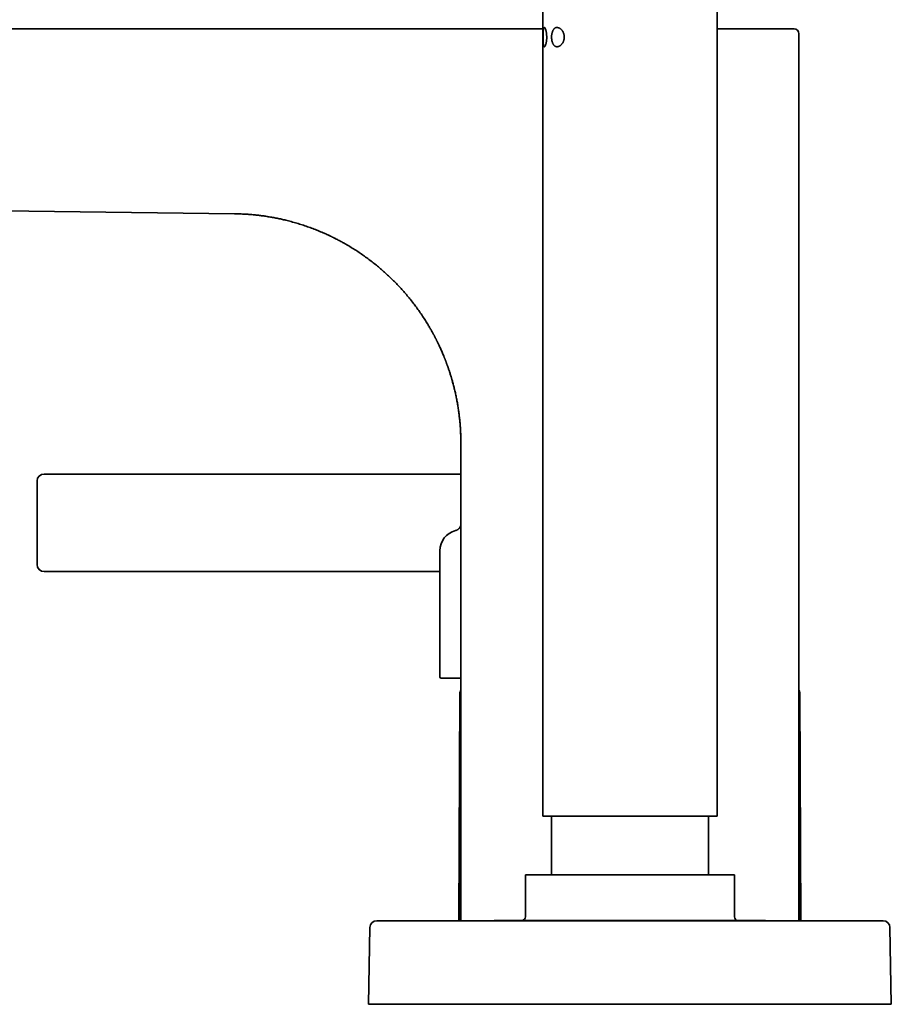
# Model space of a CAD drawing. Header units: millimetres. Extents: x 8 to 1134, y 12 to 735.
# Tile 2 of 28: x 151 to 277, y 521 to 662. Entities that reach past the tile are written whole.
import ezdxf

# ---------------------------------------------------------------- set-up
doc = ezdxf.new("R2010")
doc.units = ezdxf.units.MM

msp = doc.modelspace()

# ---------------------------------------------------------------- linework, layer by layer
at = {"color": 7, "linetype": 'Continuous', "lineweight": 35}
for p, q in [((226.54, 732.7), (226.54, 548.1)), ((251.54, 548.1), (251.54, 732.7)), ((65.1, 661.1), (180.75, 661.1)), ((182.3, 661.1), (182.3, 661.1)), ((263.29, 533.1), (263.29, 660.39)), ((182.29, 634.55), (182.32, 634.55)), ((182.29, 634.55), (182.32, 634.55)), ((182.29, 634.55), (182.29, 634.55)), ((213.64, 610.28), (213.66, 610.21)), ((214.74, 603.44), (214.74, 603.42)), ((214.79, 601.65), (214.79, 533.1)), ((211.67, 597.2), (154.99, 597.2)), ((153.99, 596.2), (153.99, 584.2)), ((211.78, 586.18), (211.78, 568.1)), ((211.67, 583.2), (154.99, 583.2)), ((211.67, 583.2), (211.78, 583.2)), ((214.3, 567.9), (211.98, 567.9)), ((214.79, 567.9), (214.3, 567.9)), ((214.79, 567.7), (214.57, 533.1)), ((263.5, 533.1), (263.29, 567.7)), ((214.65, 565.68), (214.51, 533.1)), ((263.57, 533.1), (263.42, 565.68)), ((239.04, 548.1), (226.54, 548.1)), ((227.79, 548.1), (227.79, 539.7)), ((251.54, 548.1), (239.04, 548.1)), ((250.29, 539.7), (250.29, 548.1)), ((224.04, 539.7), (224.04, 533.65)), ((254.04, 539.7), (224.04, 539.7)), ((254.04, 533.65), (254.04, 539.7)), ((203.54, 533.1), (274.54, 533.1)), ((219.56, 533.15), (219.56, 533.1)), ((258.51, 533.15), (219.56, 533.15)), ((258.51, 533.1), (258.51, 533.15)), ((201.54, 521.1), (201.73, 532.12)), ((276.35, 532.12), (276.54, 521.1)), ((201.54, 521.1), (203.54, 521.1)), ((203.54, 521.1), (274.54, 521.1)), ((274.54, 521.1), (276.54, 521.1))]:
    msp.add_line(p, q, dxfattribs=at)
at = {"color": 7, "linetype": 'Continuous', "lineweight": 35, "flags": 128}
msp.add_lwpolyline([(182.29, 634.55), (126.94, 635.24), (72.19, 635.92)], dxfattribs=at)
at = {"color": 7, "linetype": 'Continuous', "lineweight": 35}
for centre, radius, start, end in [((262.58, 660.39), 0.707, 0, 90), ((154.99, 596.2), 1, 90, 180), ((214.78, 586.18), 3, 104.4329, 179.9994), ((154.99, 584.2), 1, 180, 270), ((211.98, 568.1), 0.2, 180, 270), ((215.65, 565.68), 1, 150.8046, 179.75), ((262.42, 565.68), 1, 0.25, 29.1954), ((202.73, 532.1), 1, 90, 179), ((223.54, 533.65), 0.5, 270, 0), ((254.54, 533.65), 0.5, 180, 270), ((275.35, 532.1), 1, 1, 90)]:
    msp.add_arc(centre, radius, start, end, dxfattribs=at)
for points, knots in [([(182.3, 661.1), (182.2, 661.1), (182.02, 661.1), (181.75, 661.1), (181.47, 661.1), (181.18, 661.1), (180.94, 661.1), (180.79, 661.1), (180.75, 661.1)], [0, 0, 0, 0, 0.176661, 0.354738, 0.535644, 0.720796, 0.911608, 1, 1, 1, 1]), ([(183.34, 661.1), (183.32, 661.1), (183.15, 661.1), (182.83, 661.1), (182.5, 661.1), (182.33, 661.1), (182.3, 661.1)], [0, 0, 0, 0, 0.055866, 0.488821, 0.911831, 1, 1, 1, 1]), ([(183.34, 661.1), (184.88, 661.1), (186.88, 661.1), (188.9, 661.1), (189.39, 661.1), (189.42, 661.1), (189.45, 661.1), (189.48, 661.1), (189.49, 661.1), (189.51, 661.1), (189.53, 661.1), (189.56, 661.1), (189.61, 661.1), (189.67, 661.1), (189.74, 661.1), (189.84, 661.1), (189.95, 661.1), (190.08, 661.1), (190.23, 661.1), (190.39, 661.1), (190.57, 661.1), (190.77, 661.1), (190.97, 661.1), (191.19, 661.1), (191.42, 661.1), (191.66, 661.1), (191.91, 661.1), (192.15, 661.1), (192.39, 661.1), (192.59, 661.1), (192.73, 661.1), (192.82, 661.1), (192.91, 661.1), (193, 661.1), (193.08, 661.1), (193.15, 661.1), (193.31, 661.1), (193.57, 661.1), (193.94, 661.1), (194.33, 661.1), (194.72, 661.1), (195.09, 661.1), (195.45, 661.1), (195.79, 661.1), (196.05, 661.1), (196.24, 661.1), (196.36, 661.1), (196.48, 661.1), (196.6, 661.1), (196.72, 661.1), (197.97, 661.1), (200.02, 661.1), (202.22, 661.1), (203.28, 661.1), (203.53, 661.1), (203.6, 661.1), (203.66, 661.1), (203.73, 661.1), (203.8, 661.1), (203.87, 661.1), (204.01, 661.1), (204.24, 661.1), (204.57, 661.1), (204.92, 661.1), (205.28, 661.1), (205.66, 661.1), (206.05, 661.1), (206.46, 661.1), (206.89, 661.1), (207.33, 661.1), (207.81, 661.1), (208.33, 661.1), (208.88, 661.1), (209.45, 661.1), (209.97, 661.1), (210.42, 661.1), (210.81, 661.1), (211.2, 661.1), (211.59, 661.1), (211.96, 661.1), (212.31, 661.1), (212.65, 661.1), (212.98, 661.1), (213.29, 661.1), (213.58, 661.1), (213.85, 661.1), (214.11, 661.1), (214.35, 661.1), (214.53, 661.1), (214.67, 661.1), (214.77, 661.1), (214.87, 661.1), (214.99, 661.1), (215.1, 661.1), (215.21, 661.1), (215.49, 661.1), (216.1, 661.1), (217.03, 661.1), (217.79, 661.1), (218.21, 661.1), (218.27, 661.1), (218.31, 661.1), (218.33, 661.1), (218.37, 661.1), (218.41, 661.1), (218.48, 661.1), (218.56, 661.1), (218.67, 661.1), (218.8, 661.1), (218.96, 661.1), (219.14, 661.1), (219.33, 661.1), (219.53, 661.1), (219.68, 661.1), (219.78, 661.1), (219.83, 661.1), (219.88, 661.1), (219.93, 661.1), (219.98, 661.1), (220.03, 661.1), (220.16, 661.1), (220.35, 661.1), (220.6, 661.1), (220.83, 661.1), (221.06, 661.1), (221.27, 661.1), (221.47, 661.1), (221.65, 661.1), (221.79, 661.1), (221.89, 661.1), (221.97, 661.1), (222.05, 661.1), (222.14, 661.1), (222.3, 661.1), (222.55, 661.1), (222.9, 661.1), (223.25, 661.1), (223.53, 661.1), (223.73, 661.1), (223.88, 661.1), (224.03, 661.1), (224.18, 661.1), (224.33, 661.1), (224.51, 661.1), (224.73, 661.1), (224.98, 661.1), (225.23, 661.1), (225.47, 661.1), (225.73, 661.1), (226.09, 661.1), (226.35, 661.1), (226.54, 661.1)], [0, 0, 0, 0, 0.106937, 0.139234, 0.139977, 0.14072, 0.141463, 0.142206, 0.142522, 0.142621, 0.143245, 0.144023, 0.145008, 0.146452, 0.14819, 0.150222, 0.152889, 0.155936, 0.159363, 0.16317, 0.167357, 0.171924, 0.176578, 0.18157, 0.1869, 0.192568, 0.198573, 0.203922, 0.209513, 0.215346, 0.217365, 0.219411, 0.221484, 0.223585, 0.225714, 0.227113, 0.228488, 0.236927, 0.245101, 0.254488, 0.2635, 0.272138, 0.280401, 0.28829, 0.295804, 0.298654, 0.301445, 0.304179, 0.306855, 0.309589, 0.312912, 0.39383, 0.451503, 0.465713, 0.467309, 0.468904, 0.470499, 0.472094, 0.473689, 0.475284, 0.476518, 0.483725, 0.491289, 0.499329, 0.507736, 0.516511, 0.525654, 0.535164, 0.545042, 0.555287, 0.565901, 0.578224, 0.591008, 0.604254, 0.617961, 0.626813, 0.635847, 0.64504, 0.654006, 0.662606, 0.67084, 0.678709, 0.686213, 0.693351, 0.700124, 0.70642, 0.712363, 0.717954, 0.723192, 0.725038, 0.727397, 0.729977, 0.732557, 0.735138, 0.737719, 0.7403, 0.754501, 0.779877, 0.805276, 0.80714, 0.808897, 0.809393, 0.810018, 0.810771, 0.811653, 0.813298, 0.815261, 0.817542, 0.820739, 0.824405, 0.828539, 0.833142, 0.83758, 0.842381, 0.843508, 0.844654, 0.845818, 0.847001, 0.848202, 0.849421, 0.850616, 0.856728, 0.862532, 0.868028, 0.873216, 0.878097, 0.882669, 0.886933, 0.89089, 0.892233, 0.894186, 0.896121, 0.89804, 0.89994, 0.907237, 0.915822, 0.923999, 0.931769, 0.934904, 0.93843, 0.941918, 0.945369, 0.948783, 0.95216, 0.958098, 0.963917, 0.969619, 0.975202, 0.98124, 0.987283, 1, 1, 1, 1]), ([(226.58, 659.9), (226.58, 659.95), (226.58, 660.05), (226.58, 660.2), (226.58, 660.35), (226.59, 660.5), (226.59, 660.63), (226.6, 660.76), (226.61, 660.87), (226.63, 660.98), (226.64, 661.07), (226.66, 661.14), (226.68, 661.21), (226.7, 661.25), (226.73, 661.28), (226.76, 661.28), (226.79, 661.28), (226.82, 661.25), (226.86, 661.21), (226.89, 661.15), (226.92, 661.07), (226.96, 660.98), (226.99, 660.87), (227.02, 660.75), (227.04, 660.63), (227.06, 660.5), (227.08, 660.37), (227.09, 660.22), (227.1, 660.08), (227.1, 659.92), (227.1, 659.77), (227.1, 659.61), (227.08, 659.46), (227.06, 659.31), (227.04, 659.17), (227.02, 659.04), (226.99, 658.93), (226.96, 658.82), (226.92, 658.73), (226.89, 658.65), (226.86, 658.59), (226.82, 658.55), (226.79, 658.52), (226.76, 658.51), (226.73, 658.52), (226.71, 658.54), (226.68, 658.59), (226.66, 658.64), (226.64, 658.72), (226.63, 658.81), (226.61, 658.91), (226.6, 659.03), (226.59, 659.16), (226.59, 659.29), (226.58, 659.44), (226.58, 659.59), (226.58, 659.74), (226.58, 659.85), (226.58, 659.9)], [0, 0, 0, 0, 0.017457, 0.034914, 0.052777, 0.070696, 0.088561, 0.105813, 0.123115, 0.140364, 0.158299, 0.176297, 0.194232, 0.212498, 0.230828, 0.2491, 0.267068, 0.285092, 0.303059, 0.321444, 0.33989, 0.358275, 0.376123, 0.394025, 0.411875, 0.428659, 0.445487, 0.462266, 0.47966, 0.497111, 0.514502, 0.532908, 0.551385, 0.569799, 0.587847, 0.605951, 0.624001, 0.642139, 0.660334, 0.67847, 0.696653, 0.714895, 0.73308, 0.750433, 0.767835, 0.785186, 0.80276, 0.82039, 0.837961, 0.856148, 0.874401, 0.892593, 0.910466, 0.928394, 0.946266, 0.96416, 0.98211, 1, 1, 1, 1]), ([(227.8, 659.9), (227.8, 659.94), (227.8, 660.03), (227.81, 660.17), (227.83, 660.29), (227.85, 660.41), (227.88, 660.52), (227.91, 660.63), (227.94, 660.73), (227.98, 660.83), (228.03, 660.92), (228.09, 661), (228.14, 661.08), (228.21, 661.14), (228.27, 661.19), (228.34, 661.23), (228.41, 661.26), (228.49, 661.28), (228.58, 661.28), (228.67, 661.27), (228.77, 661.25), (228.88, 661.21), (228.98, 661.16), (229.08, 661.09), (229.17, 661.01), (229.24, 660.93), (229.31, 660.84), (229.38, 660.74), (229.44, 660.63), (229.5, 660.51), (229.55, 660.39), (229.58, 660.27), (229.6, 660.16), (229.62, 660.04), (229.62, 659.91), (229.62, 659.78), (229.6, 659.65), (229.58, 659.52), (229.54, 659.4), (229.5, 659.28), (229.44, 659.15), (229.37, 659.03), (229.29, 658.92), (229.2, 658.83), (229.11, 658.74), (229.02, 658.67), (228.93, 658.61), (228.84, 658.57), (228.75, 658.54), (228.67, 658.52), (228.58, 658.52), (228.49, 658.52), (228.39, 658.55), (228.31, 658.59), (228.23, 658.64), (228.15, 658.71), (228.09, 658.79), (228.03, 658.88), (227.98, 658.99), (227.93, 659.1), (227.89, 659.22), (227.86, 659.34), (227.83, 659.48), (227.82, 659.61), (227.8, 659.76), (227.8, 659.85), (227.8, 659.9)], [0, 0, 0, 0, 0.0141235, 0.0282907, 0.0424175, 0.0554087, 0.0684562, 0.0815086, 0.0945064, 0.1090358, 0.1236316, 0.1382324, 0.1527684, 0.1672209, 0.1817251, 0.1962368, 0.2106997, 0.2278642, 0.2450914, 0.2623242, 0.2794966, 0.2996887, 0.3199277, 0.3401138, 0.3551053, 0.3701474, 0.3851817, 0.4001624, 0.4162346, 0.4323468, 0.4484004, 0.4606332, 0.4728953, 0.4851197, 0.4989601, 0.5128588, 0.5267026, 0.5404482, 0.5542424, 0.5680018, 0.5852462, 0.602551, 0.619813, 0.6374245, 0.6551131, 0.6728117, 0.6904371, 0.7066093, 0.7228303, 0.7390516, 0.7552241, 0.7737842, 0.7923829, 0.8109331, 0.8279379, 0.8449834, 0.8619794, 0.8778195, 0.8937011, 0.909537, 0.9245802, 0.9396637, 0.9547013, 0.9697861, 0.9849197, 1, 1, 1, 1]), ([(251.54, 661.1), (251.65, 661.1), (251.95, 661.1), (252.41, 661.1), (252.94, 661.1), (253.46, 661.1), (253.98, 661.1), (254.49, 661.1), (254.98, 661.1), (255.47, 661.1), (255.93, 661.1), (256.37, 661.1), (256.8, 661.1), (257.21, 661.1), (257.6, 661.1), (257.99, 661.1), (258.36, 661.1), (258.71, 661.1), (259.06, 661.1), (259.4, 661.1), (259.72, 661.1), (260.03, 661.1), (260.32, 661.1), (260.6, 661.1), (260.86, 661.1), (261.09, 661.1), (261.3, 661.1), (261.5, 661.1), (261.68, 661.1), (261.85, 661.1), (262, 661.1), (262.13, 661.1), (262.25, 661.1), (262.35, 661.1), (262.43, 661.1), (262.5, 661.1), (262.55, 661.1), (262.58, 661.1), (262.58, 661.1), (262.58, 661.1)], [0, 0, 0, 0, 0.017099, 0.043817, 0.070536, 0.098473, 0.126377, 0.15427, 0.182176, 0.210116, 0.238113, 0.264828, 0.291494, 0.31813, 0.344756, 0.371391, 0.398055, 0.424766, 0.451491, 0.479432, 0.507338, 0.535231, 0.563134, 0.591067, 0.619055, 0.645767, 0.67243, 0.699065, 0.725691, 0.752326, 0.778992, 0.805706, 0.832418, 0.860349, 0.88825, 0.916143, 0.944051, 0.971996, 1, 1, 1, 1]), ([(182.29, 634.55), (182.35, 634.55), (182.47, 634.55), (182.64, 634.54), (182.81, 634.54), (182.95, 634.53), (183.03, 634.53), (183.07, 634.53)], [0, 0, 0, 0, 0.207737, 0.454231, 0.680119, 0.861495, 1, 1, 1, 1]), ([(182.58, 634.55), (182.6, 634.54), (182.68, 634.54), (182.81, 634.54), (182.96, 634.53), (183.04, 634.53), (183.09, 634.53)], [0, 0, 0, 0, 0.125494, 0.471873, 0.749995, 1, 1, 1, 1]), ([(182.58, 634.55), (182.67, 634.54), (182.86, 634.54), (183.14, 634.53), (183.44, 634.51), (183.75, 634.5), (184.06, 634.48), (184.36, 634.46), (184.77, 634.43), (185.28, 634.38), (185.89, 634.31), (186.51, 634.23), (187.14, 634.13), (187.78, 634.02), (188.42, 633.9), (189.05, 633.77), (189.73, 633.61), (190.46, 633.42), (191.24, 633.2), (192.01, 632.96), (192.78, 632.7), (193.54, 632.42), (194.29, 632.13), (194.96, 631.85), (195.55, 631.59), (195.89, 631.43), (196.06, 631.35)], [0, 0, 0, 0, 0.019093, 0.039875, 0.061232, 0.083151, 0.105615, 0.128259, 0.149393, 0.19355, 0.237553, 0.281333, 0.327976, 0.374721, 0.421582, 0.468187, 0.513501, 0.571396, 0.629431, 0.687637, 0.745735, 0.803721, 0.861636, 0.919518, 0.959926, 1, 1, 1, 1]), ([(195.86, 631.44), (195.87, 631.43), (195.91, 631.42), (195.94, 631.4), (195.95, 631.4)], [0, 0, 0, 0, 0.5018, 1, 1, 1, 1]), ([(195.96, 631.39), (195.99, 631.38), (196.06, 631.35), (196.17, 631.29), (196.28, 631.24), (196.38, 631.19), (196.46, 631.15), (196.51, 631.12), (196.55, 631.11), (196.58, 631.09), (196.6, 631.08), (196.61, 631.08), (196.62, 631.07), (196.63, 631.07), (196.64, 631.06), (196.65, 631.06), (196.66, 631.05), (196.69, 631.04), (196.72, 631.02), (196.77, 631), (196.8, 630.98), (196.81, 630.98)], [0, 0, 0, 0, 0.099812, 0.247781, 0.382832, 0.505017, 0.588242, 0.664276, 0.69834, 0.725662, 0.752877, 0.765487, 0.772829, 0.782519, 0.794558, 0.808944, 0.825678, 0.844758, 0.892336, 0.950192, 1, 1, 1, 1]), ([(196.57, 631.1), (196.74, 631.01), (197.07, 630.84), (197.57, 630.58), (198.06, 630.31), (198.6, 629.99), (199.21, 629.63), (199.86, 629.22), (200.5, 628.79), (201.13, 628.34), (201.75, 627.88), (202.37, 627.41), (202.97, 626.92), (203.56, 626.41), (204.14, 625.89), (204.71, 625.36), (205.26, 624.81), (205.81, 624.25), (206.33, 623.68), (206.85, 623.09), (207.35, 622.49), (207.83, 621.89), (208.3, 621.28), (208.75, 620.66), (209.19, 620.02), (209.61, 619.38), (209.88, 618.94), (210.01, 618.73)], [0, 0, 0, 0, 0.030321, 0.060654, 0.090979, 0.121304, 0.163019, 0.204775, 0.246593, 0.287865, 0.329899, 0.371893, 0.413869, 0.455851, 0.497863, 0.539927, 0.582068, 0.624281, 0.666418, 0.708504, 0.750563, 0.792616, 0.833938, 0.8753, 0.916727, 0.9585, 1, 1, 1, 1]), ([(196.82, 630.97), (196.82, 630.97), (196.83, 630.97), (196.84, 630.96), (196.84, 630.96)], [0, 0, 0, 0, 0.423943, 1, 1, 1, 1]), ([(209.83, 619.02), (209.84, 619.01), (209.85, 618.99), (209.86, 618.97), (209.88, 618.95)], [0, 0, 0, 0, 0.09548, 1, 1, 1, 1]), ([(209.88, 618.94), (209.91, 618.9), (209.98, 618.78), (210.1, 618.59), (210.23, 618.36), (210.35, 618.16), (210.44, 618), (210.52, 617.87), (210.59, 617.74), (210.67, 617.6), (210.74, 617.46), (210.81, 617.33), (210.88, 617.21), (210.93, 617.11), (210.98, 617.02), (211.02, 616.95), (211.04, 616.9), (211.07, 616.86), (211.09, 616.82), (211.11, 616.77), (211.14, 616.71), (211.18, 616.62), (211.23, 616.53), (211.28, 616.43), (211.34, 616.32), (211.4, 616.2), (211.47, 616.06), (211.54, 615.92), (211.62, 615.73), (211.73, 615.51), (211.85, 615.25), (211.97, 614.97), (212.1, 614.69), (212.22, 614.4), (212.31, 614.18), (212.38, 614), (212.43, 613.89), (212.47, 613.78), (212.51, 613.69), (212.54, 613.6), (212.57, 613.54), (212.59, 613.49), (212.61, 613.43), (212.63, 613.37), (212.67, 613.27), (212.72, 613.14), (212.77, 613), (212.82, 612.86), (212.87, 612.72), (212.92, 612.58), (212.98, 612.42), (213.03, 612.25), (213.1, 612.06), (213.17, 611.86), (213.24, 611.64), (213.31, 611.4), (213.37, 611.2), (213.42, 611.04), (213.45, 610.95), (213.48, 610.85), (213.5, 610.77), (213.52, 610.7), (213.54, 610.64), (213.55, 610.59), (213.56, 610.55), (213.57, 610.51), (213.58, 610.48), (213.6, 610.42), (213.62, 610.36), (213.63, 610.3), (213.64, 610.26), (213.64, 610.25)], [0, 0, 0, 0, 0.017084, 0.043436, 0.07125, 0.100538, 0.115739, 0.131313, 0.147263, 0.163589, 0.180295, 0.196714, 0.211191, 0.223638, 0.234049, 0.242036, 0.248186, 0.252975, 0.257042, 0.261904, 0.269802, 0.279438, 0.290818, 0.302456, 0.315493, 0.329933, 0.345784, 0.363049, 0.381346, 0.410148, 0.440595, 0.472706, 0.506503, 0.537658, 0.570155, 0.583294, 0.596645, 0.609252, 0.62007, 0.629304, 0.636639, 0.642132, 0.647158, 0.655268, 0.663664, 0.679991, 0.698159, 0.712271, 0.727334, 0.743355, 0.76058, 0.779601, 0.800458, 0.82317, 0.847754, 0.874233, 0.902633, 0.913533, 0.924655, 0.93497, 0.944027, 0.951821, 0.958347, 0.964404, 0.968689, 0.97149, 0.974832, 0.98094, 0.988738, 0.997172, 1, 1, 1, 1]), ([(213.52, 610.69), (213.58, 610.49), (213.69, 610.08), (213.85, 609.46), (214, 608.84), (214.13, 608.21), (214.25, 607.56), (214.37, 606.92), (214.46, 606.27), (214.55, 605.62), (214.62, 604.97), (214.67, 604.46), (214.7, 604.1), (214.71, 603.89), (214.72, 603.68), (214.73, 603.53), (214.74, 603.45), (214.74, 603.45)], [0, 0, 0, 0, 0.086362, 0.172925, 0.259614, 0.347021, 0.436361, 0.525495, 0.614445, 0.703243, 0.792206, 0.882902, 0.911475, 0.940086, 0.968737, 0.997426, 1, 1, 1, 1]), ([(214.74, 603.45), (214.74, 603.43), (214.74, 603.38), (214.74, 603.29), (214.75, 603.17), (214.76, 603.04), (214.76, 602.91), (214.77, 602.78), (214.77, 602.64), (214.77, 602.49), (214.78, 602.33), (214.78, 602.17), (214.78, 602), (214.79, 601.84), (214.79, 601.74), (214.79, 601.69)], [0, 0, 0, 0, 0.026427, 0.090775, 0.161883, 0.236305, 0.309795, 0.382877, 0.456093, 0.542377, 0.630366, 0.720818, 0.814431, 0.911844, 1, 1, 1, 1]), ([(214.74, 603.44), (214.74, 603.38), (214.75, 603.26), (214.75, 603.07), (214.76, 602.88), (214.77, 602.7), (214.77, 602.53), (214.78, 602.34), (214.78, 602.15), (214.78, 601.98), (214.79, 601.81), (214.79, 601.71), (214.79, 601.65)], [0, 0, 0, 0, 0.099983, 0.209954, 0.321955, 0.411372, 0.505479, 0.618157, 0.723989, 0.822932, 0.914949, 1, 1, 1, 1]), ([(214.74, 603.3), (214.75, 603.26), (214.75, 603.18), (214.76, 603.06), (214.76, 602.93), (214.77, 602.8), (214.77, 602.66), (214.77, 602.51), (214.78, 602.35), (214.78, 602.18), (214.78, 602.01), (214.79, 601.85), (214.79, 601.74), (214.79, 601.69)], [0, 0, 0, 0, 0.076129, 0.156042, 0.235441, 0.314897, 0.394983, 0.489939, 0.587324, 0.687897, 0.792349, 0.901306, 1, 1, 1, 1]), ([(214.79, 597.2), (214.77, 597.2), (214.69, 597.2), (214.54, 597.2), (214.34, 597.2), (214.13, 597.2), (213.92, 597.2), (213.7, 597.2), (213.48, 597.2), (213.24, 597.2), (212.99, 597.2), (212.73, 597.2), (212.47, 597.2), (212.2, 597.2), (211.94, 597.2), (211.76, 597.2), (211.67, 597.2)], [0, 0, 0, 0, 0.0202251, 0.0925576, 0.1644771, 0.2361527, 0.3077554, 0.3794567, 0.4514273, 0.523836, 0.6035568, 0.6828287, 0.7618796, 0.840939, 0.9202366, 1, 1, 1, 1]), ([(214.79, 590.05), (214.79, 590.02), (214.78, 589.95), (214.77, 589.86), (214.75, 589.77), (214.72, 589.7), (214.7, 589.63), (214.67, 589.58), (214.64, 589.53), (214.61, 589.49), (214.58, 589.44), (214.54, 589.39), (214.49, 589.34), (214.42, 589.28), (214.34, 589.22), (214.25, 589.17), (214.15, 589.12), (214.08, 589.1), (214.04, 589.08)], [0, 0, 0, 0, 0.078348, 0.15148, 0.218561, 0.278933, 0.332107, 0.377741, 0.415614, 0.450719, 0.493597, 0.544521, 0.60335, 0.669811, 0.743463, 0.823658, 0.909531, 1, 1, 1, 1])]:
    msp.add_open_spline(points, degree=3, knots=knots, dxfattribs=at)
for points in [[(203.54, 533.1), (203.5, 533.1), (203.43, 533.1), (203.33, 533.1), (203.23, 533.1), (203.13, 533.1), (203.04, 533.1), (202.96, 533.1), (202.89, 533.1), (202.84, 533.1), (202.79, 533.1), (202.76, 533.1), (202.73, 533.1), (202.73, 533.1), (202.73, 533.1)], [(275.35, 533.1), (275.34, 533.1), (275.34, 533.1), (275.32, 533.1), (275.29, 533.1), (275.24, 533.1), (275.18, 533.1), (275.11, 533.1), (275.03, 533.1), (274.94, 533.1), (274.85, 533.1), (274.75, 533.1), (274.64, 533.1), (274.57, 533.1), (274.54, 533.1)]]:
    msp.add_open_spline(points, degree=3, dxfattribs=at)

doc.saveas('drawing.dxf')
